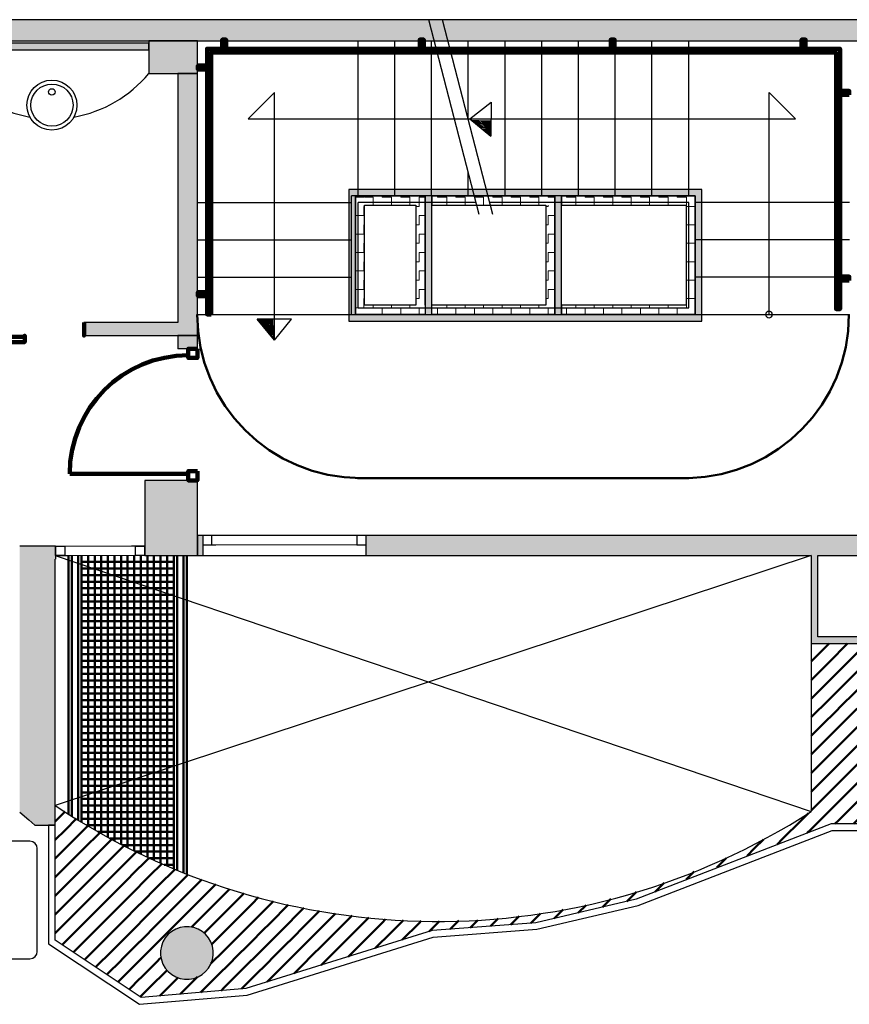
# Model space of a CAD drawing. Header units: metres. Extents: x -1 to 427, y -6 to 34.
# Tile 8 of 12: x 409.48 to 415.78, y 20.75 to 28.23. Entities that reach past the tile are written whole.
import ezdxf

# ---------------------------------------------------------------- set-up
doc = ezdxf.new("R2010")
doc.units = ezdxf.units.M
for name, pattern in [('CONTINUA', [0]), ('PUNKT', [6.35, 0, -6.35]), ('VERDECKT', [9.525, 6.35, -3.175])]:
    doc.linetypes.add(name, pattern=pattern)
for name, color, linetype, lineweight in [('3D P5 MURS', 7, 'CONTINUA', 25), ('3D P5 MURS NOUS', 7, 'CONTINUA', 25), ('3D P5 PILAR', 7, 'CONTINUA', 25), ('3D PB MURS ASCENSOR TOTAL EDIFICI', 7, 'CONTINUA', 25), ('P5 ESCALA 2D', 7, 'CONTINUA', 25), ('P5 MOBLES', 7, 'CONTINUA', 25)]:
    doc.layers.add(name, color=color, linetype=linetype, lineweight=lineweight)
pattern_1 = [(180, (-0.14, -0.14), (-0.07, -0.07), [0.07, -0.07]), (270, (-0.14, -0.14), (0.07, -0.07), [0.07, -0.07])]
pattern_2 = [(0, (0.14, 0.14), (0.07, 0.07), [0.07, -0.07]), (90, (0.14, 0.14), (-0.07, 0.07), [0.07, -0.07])]
pattern_3 = [(90, (-0.14, 0.14), (-0.07, 0.07), [0.07, -0.07]), (180, (-0.14, 0.14), (-0.07, -0.07), [0.07, -0.07])]

# ---------------------------------------------------------------- blocks, each defined once
blk = doc.blocks.new('_CLOSEDFILLED')
at = {"color": 0, "linetype": 'ByBlock', "lineweight": -2}
blk.add_solid([(-1, 0), (0, 0), (-1, 0)], dxfattribs=at)
blk = doc.blocks.new('OBJETO_COMPLEJO_0')
at = {"layer": '3D P5 MURS NOUS', "color": 240, "linetype": 'CONTINUA', "lineweight": 140, "transparency": 33554687}
for points in [[(411.0148, 28.0082), (411.0148, 28.078), (411.0448, 28.078), (411.0448, 28.0082), (411.0148, 28.0082)], [(412.5148, 28.0082), (412.5148, 28.078), (412.5448, 28.078), (412.5448, 28.0082), (412.5148, 28.0082)], [(413.9648, 28.0082), (413.9648, 28.078), (413.9948, 28.078), (413.9948, 28.0082), (413.9648, 28.0082)], [(415.4148, 28.0082), (415.4148, 28.078), (415.4448, 28.078), (415.4448, 28.0082), (415.4148, 28.0082)], [(410.9304, 25.9895), (410.9004, 25.9896), (410.9003, 28.0082), (415.7064, 28.0082), (415.7064, 26.0308), (415.6764, 26.0308), (415.6764, 27.9782), (410.9302, 27.9782), (410.9304, 25.9895)], [(410.9003, 27.8505), (410.8306, 27.8505), (410.8306, 27.8805), (410.9003, 27.8805), (410.9003, 27.8505)], [(415.7762, 27.6574), (415.7064, 27.6574), (415.7064, 27.6874), (415.7762, 27.6874), (415.7762, 27.6574)], [(415.7762, 26.2474), (415.7064, 26.2474), (415.7064, 26.2774), (415.7762, 26.2774), (415.7762, 26.2474)], [(410.9004, 26.1296), (410.8307, 26.1296), (410.8307, 26.1596), (410.9004, 26.1596), (410.9004, 26.1296)]]:
    blk.add_lwpolyline(points, close=True, dxfattribs=at)
blk = doc.blocks.new('TRAMA_0')
at = {"layer": 'P5 MOBLES', "color": 202, "linetype": 'CONTINUA', "lineweight": 50, "transparency": 33554687}
for p, q in [((415.5527, 23.4195), (415.6226, 23.4895)), ((415.6234, 23.3488), (415.764, 23.4895)), ((415.8355, 23.4195), (415.9054, 23.4895)), ((415.9062, 23.3488), (416.0469, 23.4895)), ((416.1183, 23.4195), (416.1883, 23.4895)), ((416.1891, 23.3488), (416.3297, 23.4895)), ((416.4012, 23.4195), (416.4711, 23.4895)), ((416.4719, 23.3488), (416.6125, 23.4895)), ((416.684, 23.4195), (416.754, 23.4895)), ((416.7547, 23.3488), (416.8954, 23.4895)), ((415.487, 23.3538), (415.5525, 23.4194)), ((415.6941, 23.2781), (415.8354, 23.4194)), ((415.9769, 23.2781), (416.1182, 23.4194)), ((416.2598, 23.2781), (416.401, 23.4194)), ((416.5426, 23.2781), (416.6839, 23.4194)), ((416.8254, 23.2781), (416.9667, 23.4194)), ((416.9669, 23.4195), (416.967, 23.4196)), ((415.487, 23.2124), (415.6232, 23.3487)), ((415.7648, 23.2074), (415.9061, 23.3487)), ((416.0476, 23.2074), (416.1889, 23.3487)), ((416.3305, 23.2074), (416.4718, 23.3487)), ((416.6133, 23.2074), (416.7546, 23.3487)), ((415.5527, 23.1367), (415.6939, 23.278)), ((415.8355, 23.1367), (415.9768, 23.278)), ((416.1183, 23.1367), (416.2596, 23.278)), ((416.4012, 23.1367), (416.5425, 23.278)), ((416.684, 23.1367), (416.8253, 23.278)), ((416.8962, 23.2074), (416.967, 23.2782)), ((415.6234, 23.066), (415.7646, 23.2072)), ((415.9062, 23.066), (416.0475, 23.2072)), ((416.1891, 23.066), (416.3303, 23.2072)), ((416.4719, 23.066), (416.6132, 23.2072)), ((416.7547, 23.066), (416.896, 23.2072)), ((415.487, 23.071), (415.5525, 23.1365)), ((415.6941, 22.9953), (415.8354, 23.1365)), ((415.9769, 22.9953), (416.1182, 23.1365)), ((416.2598, 22.9953), (416.401, 23.1365)), ((416.5426, 22.9953), (416.6839, 23.1365)), ((416.8254, 22.9953), (416.9667, 23.1365)), ((416.9669, 23.1367), (416.967, 23.1368)), ((415.487, 22.9296), (415.6232, 23.0658)), ((415.7648, 22.9245), (415.9061, 23.0658)), ((416.0476, 22.9245), (416.1889, 23.0658)), ((416.3305, 22.9245), (416.4718, 23.0658)), ((416.6133, 22.9245), (416.7546, 23.0658)), ((415.5527, 22.8538), (415.6939, 22.9951)), ((415.8355, 22.8538), (415.9768, 22.9951)), ((416.1183, 22.8538), (416.2596, 22.9951)), ((416.4012, 22.8538), (416.5425, 22.9951)), ((416.684, 22.8538), (416.8253, 22.9951)), ((416.8962, 22.9245), (416.967, 22.9954)), ((415.6234, 22.7831), (415.7646, 22.9244)), ((415.9062, 22.7831), (416.0475, 22.9244)), ((416.1891, 22.7831), (416.3303, 22.9244)), ((416.4719, 22.7831), (416.6132, 22.9244)), ((416.7547, 22.7831), (416.896, 22.9244)), ((415.487, 22.7882), (415.5525, 22.8537)), ((415.6941, 22.7124), (415.8354, 22.8537)), ((415.9769, 22.7124), (416.1182, 22.8537)), ((416.2598, 22.7124), (416.401, 22.8537)), ((416.5426, 22.7124), (416.6839, 22.8537)), ((416.8254, 22.7124), (416.9667, 22.8537)), ((416.9669, 22.8538), (416.967, 22.8539)), ((415.487, 22.6467), (415.6232, 22.783)), ((415.7648, 22.6417), (415.9061, 22.783)), ((416.0476, 22.6417), (416.1889, 22.783)), ((416.3305, 22.6417), (416.4718, 22.783)), ((416.6133, 22.6417), (416.7546, 22.783)), ((415.5527, 22.571), (415.6939, 22.7123)), ((415.8355, 22.571), (415.9768, 22.7123)), ((416.1183, 22.571), (416.2596, 22.7123)), ((416.4012, 22.571), (416.5425, 22.7123)), ((416.684, 22.571), (416.8253, 22.7123)), ((416.8962, 22.6417), (416.967, 22.7125)), ((415.6234, 22.5003), (415.7646, 22.6416)), ((415.9062, 22.5003), (416.0475, 22.6416)), ((416.1891, 22.5003), (416.3303, 22.6416)), ((416.4719, 22.5003), (416.6132, 22.6416)), ((416.7547, 22.5003), (416.896, 22.6416)), ((415.487, 22.5053), (415.5525, 22.5708)), ((415.6941, 22.4296), (415.8354, 22.5708)), ((415.9769, 22.4296), (416.1182, 22.5708)), ((416.2598, 22.4296), (416.401, 22.5708)), ((416.5426, 22.4296), (416.6839, 22.5708)), ((416.8254, 22.4296), (416.9667, 22.5708)), ((416.9669, 22.571), (416.967, 22.5711)), ((415.487, 22.3639), (415.6232, 22.5001)), ((415.7648, 22.3589), (415.9061, 22.5001)), ((416.0476, 22.3589), (416.1889, 22.5001)), ((416.3305, 22.3589), (416.4718, 22.5001)), ((416.6133, 22.3589), (416.7546, 22.5001)), ((415.5527, 22.2881), (415.6939, 22.4294)), ((415.8355, 22.2881), (415.9768, 22.4294)), ((416.1183, 22.2881), (416.2596, 22.4294)), ((416.4012, 22.2881), (416.5425, 22.4294)), ((416.684, 22.2881), (416.8253, 22.4294)), ((416.8962, 22.3589), (416.967, 22.4297)), ((415.487, 22.2225), (415.5525, 22.288)), ((415.6234, 22.2174), (415.7646, 22.3587)), ((415.6941, 22.1467), (415.8354, 22.288)), ((415.9062, 22.2174), (416.0475, 22.3587)), ((415.9769, 22.1467), (416.1182, 22.288)), ((416.1891, 22.2174), (416.3303, 22.3587)), ((416.2598, 22.1467), (416.401, 22.288)), ((416.4719, 22.2174), (416.6132, 22.3587)), ((416.5426, 22.1467), (416.6839, 22.288)), ((416.7547, 22.2174), (416.896, 22.3587)), ((416.8254, 22.1467), (416.9667, 22.288)), ((416.9669, 22.2881), (416.967, 22.2883)), ((409.7544, 22.1467), (409.8213, 22.2137)), ((415.4819, 22.076), (415.6232, 22.2173)), ((415.8082, 22.1195), (415.9061, 22.2173)), ((416.0911, 22.1195), (416.1889, 22.2173)), ((416.3739, 22.1195), (416.4718, 22.2173)), ((416.6568, 22.1195), (416.7546, 22.2173)), ((409.747, 22.1393), (409.7542, 22.1466)), ((409.8251, 22.076), (409.9088, 22.1598)), ((415.2698, 22.0053), (415.4111, 22.1466)), ((415.4112, 22.1467), (415.4657, 22.2011)), ((415.6668, 22.1195), (415.6939, 22.1466)), ((415.9497, 22.1195), (415.9768, 22.1466)), ((416.2325, 22.1195), (416.2596, 22.1466)), ((416.5153, 22.1195), (416.5425, 22.1466)), ((416.7982, 22.1195), (416.8253, 22.1466)), ((416.9396, 22.1195), (416.967, 22.1468)), ((409.747, 21.9979), (409.8249, 22.0759)), ((409.8958, 22.0053), (409.997, 22.1065)), ((415.4568, 22.0508), (415.4818, 22.0759)), ((409.7544, 21.8639), (409.8957, 22.0052)), ((409.9665, 21.9346), (410.0847, 22.0528)), ((410.0372, 21.8639), (410.1777, 22.0044)), ((415.0577, 21.9346), (415.1252, 22.0021)), ((415.229, 21.9645), (415.2697, 22.0052)), ((409.8251, 21.7932), (409.9664, 21.9345)), ((410.1079, 21.7932), (410.2492, 21.9345)), ((410.2494, 21.9346), (410.2708, 21.956)), ((415.0013, 21.8782), (415.0575, 21.9345)), ((409.747, 21.8565), (409.7542, 21.8637)), ((409.8958, 21.7225), (410.0371, 21.8637)), ((410.1786, 21.7225), (410.3199, 21.8637)), ((410.3201, 21.8639), (410.3638, 21.9076)), ((410.3908, 21.7932), (410.4599, 21.8623)), ((414.7705, 21.7888), (414.8424, 21.8607)), ((409.747, 21.7151), (409.8249, 21.793)), ((409.9665, 21.6518), (410.1078, 21.793)), ((410.2494, 21.6518), (410.3906, 21.793)), ((410.4615, 21.7225), (410.5588, 21.8197)), ((410.5322, 21.6518), (410.6576, 21.7771)), ((409.7544, 21.581), (409.8957, 21.7223)), ((410.0372, 21.581), (410.1785, 21.7223)), ((410.3201, 21.581), (410.4613, 21.7223)), ((410.6029, 21.581), (410.7442, 21.7223)), ((410.7443, 21.7225), (410.7564, 21.7346)), ((410.815, 21.6518), (410.8614, 21.6981)), ((414.5369, 21.6967), (414.5985, 21.7583)), ((409.8251, 21.5103), (409.9664, 21.6516)), ((410.1079, 21.5103), (410.2492, 21.6516)), ((410.3908, 21.5103), (410.5321, 21.6516)), ((410.6736, 21.5103), (410.8149, 21.6516)), ((410.8857, 21.581), (410.9663, 21.6616)), ((410.9565, 21.5103), (411.0713, 21.6251)), ((414.3033, 21.6045), (414.3717, 21.6728)), ((409.747, 21.5736), (409.7542, 21.5809)), ((409.8958, 21.4396), (410.0371, 21.5809)), ((410.1786, 21.4396), (410.3199, 21.5809)), ((410.4615, 21.4396), (410.6028, 21.5809)), ((410.7443, 21.4396), (410.8856, 21.5809)), ((411.0272, 21.4396), (411.1685, 21.5809)), ((411.1686, 21.581), (411.1801, 21.5926)), ((411.2393, 21.5103), (411.2916, 21.5627)), ((413.9037, 21.4877), (413.9664, 21.5505)), ((414.0883, 21.5309), (414.1606, 21.6032)), ((409.747, 21.4322), (409.8249, 21.5102)), ((409.9665, 21.3689), (410.1078, 21.5102)), ((410.2494, 21.3689), (410.3906, 21.5102)), ((410.5322, 21.3689), (410.6735, 21.5102)), ((410.815, 21.3689), (410.9563, 21.5102)), ((411.0979, 21.3689), (411.2392, 21.5102)), ((411.31, 21.4396), (411.4032, 21.5328)), ((411.3807, 21.3689), (411.5168, 21.505)), ((411.5929, 21.4396), (411.6355, 21.4823)), ((413.5728, 21.4396), (413.6028, 21.4697)), ((413.719, 21.4445), (413.7776, 21.503)), ((409.7544, 21.2982), (409.8957, 21.4395)), ((410.0372, 21.2982), (410.1785, 21.4395)), ((410.3201, 21.2982), (410.4613, 21.4395)), ((410.6029, 21.2982), (410.7442, 21.4395)), ((410.8857, 21.2982), (411.027, 21.4395)), ((411.1686, 21.2982), (411.3099, 21.4395)), ((411.9464, 21.3689), (412.0007, 21.4232)), ((412.0171, 21.2982), (412.1273, 21.4084)), ((412.2293, 21.3689), (412.2555, 21.3951)), ((413.0778, 21.3689), (413.1114, 21.4025)), ((413.2047, 21.3544), (413.2687, 21.4184)), ((413.3606, 21.3689), (413.4313, 21.4396)), ((413.5344, 21.4013), (413.5726, 21.4395)), ((409.8251, 21.2275), (409.9664, 21.3688)), ((410.1079, 21.2275), (410.2492, 21.3688)), ((410.3908, 21.2275), (410.5321, 21.3688)), ((410.7824, 21.3362), (410.8149, 21.3688)), ((411.5221, 21.2275), (411.6634, 21.3688)), ((411.805, 21.2275), (411.9463, 21.3688)), ((412.0878, 21.2275), (412.2291, 21.3688)), ((412.3, 21.2982), (412.3909, 21.3891)), ((412.382, 21.2388), (412.512, 21.3688)), ((412.5121, 21.3689), (412.5263, 21.3831)), ((412.5874, 21.3028), (412.6656, 21.381)), ((412.7455, 21.3194), (412.7948, 21.3688)), ((412.7949, 21.3689), (412.8111, 21.3851)), ((412.8985, 21.3311), (412.9567, 21.3892)), ((413.0516, 21.3427), (413.0776, 21.3688)), ((413.3578, 21.3661), (413.3605, 21.3688)), ((409.747, 21.2908), (409.7542, 21.2981)), ((409.8958, 21.1568), (410.0371, 21.2981)), ((410.1786, 21.1568), (410.3199, 21.2981)), ((410.4615, 21.1568), (410.6028, 21.2981)), ((410.8779, 21.2903), (410.8856, 21.2981)), ((411.31, 21.1568), (411.4513, 21.2981)), ((411.5929, 21.1568), (411.7341, 21.2981)), ((411.8757, 21.1568), (412.017, 21.2981)), ((412.1766, 21.1749), (412.2998, 21.2981)), ((409.7992, 21.2015), (409.8249, 21.2273)), ((409.9688, 21.0883), (410.1078, 21.2273)), ((410.2494, 21.0861), (410.3906, 21.2273)), ((410.9353, 21.2064), (410.9563, 21.2273)), ((411.0979, 21.0861), (411.2392, 21.2273)), ((411.3807, 21.0861), (411.522, 21.2273)), ((411.6636, 21.0861), (411.8048, 21.2273)), ((411.9713, 21.1109), (412.0877, 21.2273)), ((409.884, 21.1449), (409.8957, 21.1566)), ((410.0536, 21.0317), (410.1785, 21.1566)), ((410.3201, 21.0154), (410.4613, 21.1566)), ((410.5322, 21.0861), (410.5502, 21.1041)), ((410.9292, 21.0588), (411.027, 21.1566)), ((411.1686, 21.0154), (411.3099, 21.1566)), ((411.4514, 21.0154), (411.5927, 21.1566)), ((411.7659, 21.047), (411.8756, 21.1566)), ((410.1384, 20.9751), (410.2492, 21.0859)), ((410.3908, 20.9446), (410.5321, 21.0859)), ((410.9565, 20.9446), (411.0977, 21.0859)), ((411.2393, 20.9446), (411.3806, 21.0859)), ((411.5605, 20.983), (411.6634, 21.0859)), ((410.2232, 20.9185), (410.3199, 21.0152)), ((410.308, 20.8619), (410.3906, 20.9445)), ((410.4615, 20.8739), (410.5961, 21.0086)), ((410.5419, 20.813), (410.6735, 20.9445)), ((410.6736, 20.9446), (410.6801, 20.9511)), ((410.7443, 20.8739), (410.8276, 20.9572)), ((410.8513, 20.8395), (410.9563, 20.9445)), ((411.0272, 20.8739), (411.1685, 21.0152)), ((411.1606, 20.866), (411.2392, 20.9445)), ((411.3552, 20.9191), (411.4513, 21.0152)), ((410.3928, 20.8053), (410.4613, 20.8738)), ((410.6966, 20.8262), (410.7442, 20.8738)), ((411.006, 20.8527), (411.027, 20.8738))]:
    blk.add_line(p, q, dxfattribs=at)
for points in [[(411.4514, 21.2982), (411.5, 21.3467), (411.5, 21.3467), (411.5927, 21.4395)], [(411.6636, 21.3689), (411.6807, 21.386), (411.6807, 21.386), (411.7542, 21.4595)], [(411.7343, 21.2982), (411.8614, 21.4253), (411.8614, 21.4253), (411.8741, 21.4381)], [(410.9565, 21.2275), (410.9578, 21.2288), (410.9578, 21.2288), (411.0977, 21.3688)], [(411.2393, 21.2275), (411.3192, 21.3074), (411.3192, 21.3074), (411.3806, 21.3688)], [(411.0272, 21.1568), (411.1385, 21.2681), (411.1385, 21.2681), (411.1685, 21.2981)]]:
    blk.add_lwpolyline(points, dxfattribs=at)
blk = doc.blocks.new('OBJETO_COMPLEJO_57')
at = {"layer": 'P5 ESCALA 2D', "color": 7, "lineweight": 25, "transparency": 33554687}
for start, end in [(90, 270), (270, 90)]:
    blk.add_arc((415.167, 25.9895), 0.025, start, end, dxfattribs=at)

msp = doc.modelspace()

# ---------------------------------------------------------------- hatches: boundary and pattern name
at = {"layer": '3D P5 MURS', "linetype": 'CONTINUA', "lineweight": 18, "true_color": 0xa0a0a0, "transparency": 33554687}
for points in [[(426.8464, 28.2282), (401.2904, 28.2282), (401.2587, 28.0682), (426.8133, 28.0682)], [(408.987, 27.9995), (410.457, 27.9995), (410.457, 28.0495), (408.987, 28.0495)], [(410.827, 25.8295), (410.827, 27.8195), (410.677, 27.8195), (410.677, 25.8295)], [(409.9654, 25.8295), (410.677, 25.8295), (410.677, 25.9295), (409.9654, 25.9295)], [(417.447, 24.3095), (410.827, 24.3095), (410.827, 24.1595), (410.867, 24.1595), (410.867, 24.3095), (412.107, 24.3095), (412.107, 24.1595), (417.447, 24.1595)], [(409.747, 22.2096), (409.747, 24.2295), (409.477, 24.2295), (409.477, 22.2096)], [(409.75, 24.2295), (409.747, 24.2295), (409.747, 24.1295), (409.75, 24.1295)], [(415.487, 24.1595), (415.487, 23.5395), (415.537, 23.5395), (415.537, 24.1595)], [(415.487, 23.4895), (417.397, 23.4895), (417.397, 23.5395), (415.487, 23.5395)], [(409.5472, 22.1511), (409.4844, 22.2096), (409.4775, 22.2096)], [(409.5916, 22.1096), (409.747, 22.1096), (409.747, 22.2096), (409.4844, 22.2096)]]:
    msp.add_hatch(color=253, dxfattribs=at).paths.add_polyline_path(points)
at = {"layer": '3D P5 MURS NOUS', "linetype": 'CONTINUA', "lineweight": 18, "true_color": 0xa0a0a0, "transparency": 33554687}
msp.add_hatch(color=253, dxfattribs=at).paths.add_polyline_path([(410.827, 25.7295), (410.827, 25.8295), (410.677, 25.8295), (410.677, 25.7295)])
at = {"layer": '3D P5 PILAR', "linetype": 'CONTINUA', "lineweight": 18, "transparency": 33554687}
for points in [[(410.457, 27.8195), (410.827, 27.8195), (410.827, 28.0682), (410.457, 28.0682)], [(410.427, 24.1595), (410.827, 24.1595), (410.827, 24.7295), (410.427, 24.7295)], [(410.7645, 21.3392), (410.7295, 21.3392), (410.6951, 21.3331), (410.6622, 21.3212), (410.632, 21.3037), (410.6052, 21.2812), (410.5827, 21.2545), (410.5653, 21.2242), (410.5533, 21.1914), (410.5472, 21.1569), (410.5472, 21.122), (410.5533, 21.0876), (410.5653, 21.0547), (410.5827, 21.0245), (410.6052, 20.9977), (410.632, 20.9752), (410.6622, 20.9577), (410.6951, 20.9458), (410.7295, 20.9397), (410.7645, 20.9397), (410.7989, 20.9458), (410.8317, 20.9577), (410.862, 20.9752), (410.8888, 20.9977), (410.9112, 21.0245), (410.9287, 21.0547), (410.9407, 21.0876), (410.9467, 21.122), (410.9467, 21.1569), (410.9407, 21.1914), (410.9287, 21.2242), (410.9112, 21.2545), (410.8888, 21.2812), (410.862, 21.3037), (410.8317, 21.3212), (410.7989, 21.3331)]]:
    msp.add_hatch(color=9, dxfattribs=at).paths.add_polyline_path(points)
at = {"layer": '3D PB MURS ASCENSOR TOTAL EDIFICI', "linetype": 'CONTINUA', "lineweight": 18, "transparency": 33554687}
for points in [[(411.9764, 26.9396), (411.9764, 25.9396), (412.0264, 25.9396), (412.0264, 26.9396)], [(413.5914, 26.9396), (412.0264, 26.9396), (412.0264, 26.8896), (413.5914, 26.8896)], [(414.6569, 26.9396), (413.5914, 26.9396), (413.5914, 26.8896), (414.6569, 26.8896)], [(412.6064, 25.9896), (412.6064, 26.8896), (412.5564, 26.8896), (412.5564, 25.9896)], [(413.5914, 25.9896), (413.5914, 26.8896), (413.5414, 26.8896), (413.5414, 25.9896)], [(414.6569, 25.9396), (414.6569, 26.8896), (414.6069, 26.8896), (414.6069, 25.9396)], [(412.0264, 25.9396), (413.5414, 25.9396), (413.5414, 25.9896), (412.0264, 25.9896)], [(413.5414, 25.9396), (414.6069, 25.9396), (414.6069, 25.9896), (413.5414, 25.9896)]]:
    msp.add_hatch(color=40, dxfattribs=at).paths.add_polyline_path(points)
h = msp.add_hatch(dxfattribs=at)
h.set_pattern_fill('TRAMA', color=40, scale=0.07, angle=270, style=0, pattern_type=2)
h.set_pattern_definition([(270, (0.14, -0.14), (0.07, -0.07), [0.07, -0.07]), (360, (0.14, -0.14), (0.07, 0.07), [0.07, -0.07])])
h.paths.add_polyline_path([(412.0264, 26.8896), (412.0264, 25.9896), (412.0964, 25.9896), (412.0964, 26.8896)], flags=0)
h = msp.add_hatch(dxfattribs=at)
h.set_pattern_fill('TRAMA', color=40, scale=0.07, angle=180, style=0, pattern_type=2)
h.set_pattern_definition(pattern_1)
h.paths.add_polyline_path([(412.4864, 26.8896), (412.0964, 26.8896), (412.0964, 26.8196), (412.4864, 26.8196)], flags=0)
h = msp.add_hatch(dxfattribs=at)
h.set_pattern_fill('TRAMA', color=40, scale=0.07, angle=90, style=0, pattern_type=2)
h.set_pattern_definition(pattern_3)
h.paths.add_polyline_path([(412.5564, 25.9896), (412.5564, 26.8896), (412.4864, 26.8896), (412.4864, 25.9896)], flags=0)
h = msp.add_hatch(dxfattribs=at)
h.set_pattern_fill('TRAMA', color=40, scale=0.07, angle=180, style=0, pattern_type=2)
h.set_pattern_definition(pattern_1)
h.paths.add_polyline_path([(413.5414, 26.8896), (412.6064, 26.8896), (412.6064, 26.8196), (413.5414, 26.8196)], flags=0)
h = msp.add_hatch(dxfattribs=at)
h.set_pattern_fill('TRAMA', color=40, scale=0.07, angle=180, style=0, pattern_type=2)
h.set_pattern_definition(pattern_1)
h.paths.add_polyline_path([(414.6069, 26.8896), (413.5914, 26.8896), (413.5914, 26.8196), (414.6069, 26.8196)], flags=0)
h = msp.add_hatch(dxfattribs=at)
h.set_pattern_fill('TRAMA', color=40, scale=0.07, angle=90, style=0, pattern_type=2)
h.set_pattern_definition(pattern_3)
h.paths.add_polyline_path([(413.5414, 25.9896), (413.5414, 26.8196), (413.4714, 26.8196), (413.4714, 25.9896)], flags=0)
h = msp.add_hatch(dxfattribs=at)
h.set_pattern_fill('TRAMA', color=40, scale=0.07, angle=90, style=0, pattern_type=2)
h.set_pattern_definition(pattern_3)
h.paths.add_polyline_path([(414.6069, 25.9896), (414.6069, 26.8196), (414.5369, 26.8196), (414.5369, 25.9896)], flags=0)
h = msp.add_hatch(dxfattribs=at)
h.set_pattern_fill('TRAMA', color=40, scale=0.07, style=0, pattern_type=2)
h.set_pattern_definition(pattern_2)
h.paths.add_polyline_path([(412.4864, 25.9896), (412.4864, 26.0596), (412.0964, 26.0596), (412.0964, 25.9896)], flags=0)
h = msp.add_hatch(dxfattribs=at)
h.set_pattern_fill('TRAMA', color=40, scale=0.07, style=0, pattern_type=2)
h.set_pattern_definition(pattern_2)
h.paths.add_polyline_path([(412.6064, 25.9896), (413.4714, 25.9896), (413.4714, 26.0596), (412.6064, 26.0596)], flags=0)
h = msp.add_hatch(dxfattribs=at)
h.set_pattern_fill('TRAMA', color=40, scale=0.07, style=0, pattern_type=2)
h.set_pattern_definition(pattern_2)
h.paths.add_polyline_path([(413.5914, 25.9896), (414.5369, 25.9896), (414.5369, 26.0596), (413.5914, 26.0596)], flags=0)

# ---------------------------------------------------------------- linework, layer by layer
at = {"layer": '3D P5 MURS', "color": 7, "linetype": 'CONTINUA', "lineweight": 25, "transparency": 33554687}
for p, q in [((426.8464, 28.2282), (401.2904, 28.2282)), ((408.987, 28.0682), (416.927, 28.0682)), ((410.457, 28.0495), (408.987, 28.0495)), ((410.457, 27.9995), (410.457, 28.0495)), ((408.987, 27.9995), (410.457, 27.9995)), ((410.827, 27.8195), (410.677, 27.8195)), ((410.677, 27.8195), (410.677, 25.9295)), ((410.827, 25.8295), (410.827, 27.8195)), ((410.677, 25.9295), (409.9654, 25.9295)), ((409.9654, 25.9295), (409.9654, 25.8295)), ((409.9654, 25.8295), (410.677, 25.8295)), ((410.677, 25.8295), (410.827, 25.8295)), ((417.447, 24.3095), (410.827, 24.3095)), ((410.827, 24.3095), (410.827, 24.1595)), ((412.107, 24.3095), (410.867, 24.3095)), ((410.867, 24.3095), (410.867, 24.2395)), ((412.107, 24.2395), (412.107, 24.3095)), ((410.867, 24.2395), (410.867, 24.1595)), ((412.107, 24.1595), (412.107, 24.2395)), ((409.747, 24.2295), (409.477, 24.2295)), ((409.75, 24.2295), (409.747, 24.2295)), ((409.75, 24.2295), (409.75, 24.1595)), ((409.75, 24.1595), (409.75, 24.1295)), ((410.827, 24.1595), (410.867, 24.1595)), ((410.867, 24.1595), (412.107, 24.1595)), ((412.107, 24.1595), (415.487, 24.1595)), ((415.487, 24.1595), (415.487, 23.5395)), ((415.537, 24.1595), (417.397, 24.1595)), ((415.537, 23.5395), (415.537, 24.1595)), ((409.747, 22.2096), (409.747, 24.1295)), ((409.747, 24.1295), (409.75, 24.1295)), ((415.487, 23.5395), (415.487, 23.4895)), ((415.487, 23.4895), (416.967, 23.4895)), ((417.397, 23.5395), (415.537, 23.5395)), ((409.477, 22.2096), (409.4775, 22.2096)), ((409.4775, 22.2096), (409.5472, 22.1511)), ((409.5472, 22.1511), (409.5916, 22.1096)), ((409.747, 22.1096), (409.747, 22.2096)), ((409.5916, 22.1096), (409.697, 22.1096)), ((409.747, 22.1096), (409.697, 22.1096)), ((409.697, 22.1096), (409.697, 21.2096)), ((409.697, 22.1096), (409.747, 22.1096)), ((409.747, 21.2364), (409.747, 22.1096)), ((415.6377, 22.1195), (414.1586, 21.5474)), ((414.1734, 21.4995), (415.647, 22.0695)), ((416.967, 22.1195), (415.6377, 22.1195)), ((415.647, 22.0695), (416.967, 22.0695)), ((414.1586, 21.5474), (413.3966, 21.369)), ((413.4046, 21.3196), (414.1734, 21.4995)), ((413.3966, 21.369), (412.6099, 21.3091)), ((412.6173, 21.2595), (413.4042, 21.3195)), ((413.4042, 21.3195), (413.4046, 21.3196)), ((412.6097, 21.3097), (411.1937, 20.8688)), ((411.2045, 20.8198), (412.6175, 21.2598)), ((412.6099, 21.3091), (412.6097, 21.3097)), ((412.6175, 21.2598), (412.6173, 21.2595)), ((412.6189, 21.2618), (412.6196, 21.2621)), ((412.619, 21.2614), (412.6189, 21.2618)), ((412.6196, 21.2621), (412.619, 21.2614)), ((409.697, 21.2096), (410.3864, 20.7495)), ((410.3996, 20.8008), (409.747, 21.2364)), ((411.1937, 20.8688), (410.3996, 20.8008)), ((410.3864, 20.7495), (411.2034, 20.8195)), ((411.2034, 20.8195), (411.2045, 20.8198))]:
    msp.add_line(p, q, dxfattribs=at)
at = {"layer": '3D P5 MURS', "color": 7, "linetype": 'PUNKT', "lineweight": 25, "transparency": 33554687}
for p, q in [((412.107, 24.3095), (410.867, 24.3095)), ((410.867, 24.3095), (410.867, 24.2395)), ((412.107, 24.2395), (412.107, 24.3095)), ((410.867, 24.2395), (412.107, 24.2395)), ((410.427, 24.2295), (409.75, 24.2295)), ((409.75, 24.2295), (409.75, 24.1595)), ((409.75, 24.1595), (410.427, 24.1595)), ((410.427, 24.1595), (410.427, 24.2295))]:
    msp.add_line(p, q, dxfattribs=at)
at = {"layer": '3D P5 MURS', "color": 7, "linetype": 'CONTINUA', "lineweight": 25, "transparency": 33554687}
for points in [[(410.867, 24.2395), (410.937, 24.2395), (410.937, 24.3095), (410.867, 24.3095), (410.867, 24.2395)], [(412.037, 24.2395), (412.107, 24.2395), (412.107, 24.3095), (412.037, 24.3095), (412.037, 24.2395)], [(409.82, 24.1595), (409.75, 24.1595), (409.75, 24.2295), (409.82, 24.2295), (409.82, 24.1595)], [(410.427, 24.1595), (410.357, 24.1595), (410.357, 24.2295), (410.427, 24.2295), (410.427, 24.1595)]]:
    msp.add_lwpolyline(points, close=True, dxfattribs=at)
at = {"layer": '3D P5 MURS', "color": 40, "linetype": 'CONTINUA', "lineweight": 18, "transparency": 33554687}
for points in [[(410.937, 24.2395), (412.037, 24.2395), (412.037, 24.3095), (410.937, 24.3095), (410.937, 24.2395)], [(410.357, 24.1595), (409.82, 24.1595), (409.82, 24.2295), (410.357, 24.2295), (410.357, 24.1595)]]:
    msp.add_lwpolyline(points, close=True, dxfattribs=at)
at = {"layer": '3D P5 MURS NOUS', "color": 7, "linetype": 'CONTINUA', "lineweight": 25, "transparency": 33554687}
for p, q in [((410.827, 25.8295), (410.677, 25.8295)), ((410.677, 25.8295), (410.677, 25.7295)), ((410.827, 25.7295), (410.827, 25.8295)), ((410.827, 25.7295), (410.677, 25.7295))]:
    msp.add_line(p, q, dxfattribs=at)
at = {"layer": '3D P5 MURS NOUS', "color": 240, "linetype": 'CONTINUA', "lineweight": 140, "transparency": 33554687}
msp.add_line((410.757, 24.7795), (409.857, 24.7795), dxfattribs=at)
for points in [[(409.9659, 25.9295), (409.9659, 25.8795), (409.9659, 25.8295), (409.9659, 25.8795), (409.9659, 25.9295)], [(409.5159, 25.8195), (408.5659, 25.8195), (408.5659, 25.8295), (408.5659, 25.7795), (409.5159, 25.7795), (409.5159, 25.8295), (409.5159, 25.8195)], [(410.827, 25.7295), (410.827, 25.6595), (410.757, 25.6595), (410.757, 25.7295), (410.827, 25.7295)], [(410.827, 24.7995), (410.827, 24.7295), (410.757, 24.7295), (410.757, 24.7995), (410.827, 24.7995)]]:
    msp.add_lwpolyline(points, close=True, dxfattribs=at)
msp.add_arc((410.757, 24.7795), 0.9, 90, 180, dxfattribs=at)
at = {"layer": '3D P5 PILAR', "color": 7, "linetype": 'CONTINUA', "lineweight": 25, "transparency": 33554687}
for p, q in [((410.827, 28.0682), (410.457, 28.0682)), ((410.457, 28.0682), (410.457, 27.8195)), ((410.827, 27.8195), (410.827, 28.0682)), ((410.457, 27.8195), (410.827, 27.8195)), ((410.827, 24.7295), (410.427, 24.7295)), ((410.427, 24.7295), (410.427, 24.1595)), ((410.827, 24.1595), (410.827, 24.7295)), ((410.427, 24.1595), (410.827, 24.1595)), ((410.6622, 21.3212), (410.632, 21.3037)), ((410.6951, 21.3331), (410.6622, 21.3212)), ((410.7295, 21.3392), (410.6951, 21.3331)), ((410.7645, 21.3392), (410.7295, 21.3392)), ((410.7989, 21.3331), (410.7645, 21.3392)), ((410.8317, 21.3212), (410.7989, 21.3331)), ((410.862, 21.3037), (410.8317, 21.3212)), ((410.5827, 21.2545), (410.5653, 21.2242)), ((410.6052, 21.2812), (410.5827, 21.2545)), ((410.632, 21.3037), (410.6052, 21.2812)), ((410.8888, 21.2812), (410.862, 21.3037)), ((410.9112, 21.2545), (410.8888, 21.2812)), ((410.9287, 21.2242), (410.9112, 21.2545)), ((410.5533, 21.1914), (410.5472, 21.1569)), ((410.5653, 21.2242), (410.5533, 21.1914)), ((410.9407, 21.1914), (410.9287, 21.2242)), ((410.9467, 21.1569), (410.9407, 21.1914)), ((410.5472, 21.1569), (410.5472, 21.122)), ((410.5472, 21.122), (410.5533, 21.0876)), ((410.9407, 21.0876), (410.9467, 21.122)), ((410.9467, 21.122), (410.9467, 21.1569)), ((410.5533, 21.0876), (410.5653, 21.0547)), ((410.5653, 21.0547), (410.5827, 21.0245)), ((410.5827, 21.0245), (410.6052, 20.9977)), ((410.8888, 20.9977), (410.9112, 21.0245)), ((410.9112, 21.0245), (410.9287, 21.0547)), ((410.9287, 21.0547), (410.9407, 21.0876)), ((410.6052, 20.9977), (410.632, 20.9752)), ((410.632, 20.9752), (410.6622, 20.9577)), ((410.6622, 20.9577), (410.6951, 20.9458)), ((410.6951, 20.9458), (410.7295, 20.9397)), ((410.7645, 20.9397), (410.7989, 20.9458)), ((410.7989, 20.9458), (410.8317, 20.9577)), ((410.8317, 20.9577), (410.862, 20.9752)), ((410.862, 20.9752), (410.8888, 20.9977)), ((410.7295, 20.9397), (410.7645, 20.9397))]:
    msp.add_line(p, q, dxfattribs=at)
at = {"layer": '3D PB MURS ASCENSOR TOTAL EDIFICI', "color": 7, "linetype": 'CONTINUA', "lineweight": 25, "transparency": 33554687}
for p, q in [((411.9764, 26.9396), (411.9764, 25.9396)), ((412.0264, 26.9396), (411.9764, 26.9396)), ((413.5914, 26.9396), (412.0264, 26.9396)), ((414.6569, 26.9396), (413.5914, 26.9396)), ((414.6569, 26.8896), (414.6569, 26.9396)), ((412.0264, 26.8896), (412.0964, 26.8896)), ((412.0264, 26.8896), (412.0264, 25.9896)), ((412.0964, 26.8896), (412.0264, 26.8896)), ((412.0264, 25.9896), (412.0264, 26.8896)), ((412.0964, 26.8896), (412.4864, 26.8896)), ((412.4864, 26.8896), (412.0964, 26.8896)), ((412.4864, 26.8896), (412.5564, 26.8896)), ((412.5564, 26.8896), (412.4864, 26.8896)), ((412.5564, 26.8896), (412.5564, 26.0596)), ((412.5564, 26.0596), (412.5564, 26.8896)), ((412.6064, 26.8896), (413.5414, 26.8896)), ((413.5414, 26.8896), (412.6064, 26.8896)), ((412.6064, 26.8896), (412.6064, 26.8196)), ((412.6064, 26.8196), (412.6064, 26.8896)), ((413.5414, 26.8196), (413.5414, 26.8896)), ((413.5414, 26.8896), (413.5414, 26.8196)), ((413.5914, 26.8896), (414.6069, 26.8896)), ((414.6069, 26.8896), (413.5914, 26.8896)), ((413.5914, 26.8896), (413.5914, 26.8196)), ((413.5914, 26.8196), (413.5914, 26.8896)), ((414.6069, 26.8196), (414.6069, 26.8896)), ((414.6069, 26.8896), (414.6069, 26.8196)), ((414.6569, 25.9396), (414.6569, 26.8896)), ((412.0964, 26.8196), (412.4864, 26.8196)), ((412.0964, 26.0596), (412.0964, 26.8196)), ((412.4864, 26.8196), (412.4864, 26.0596)), ((412.6064, 26.8196), (413.4714, 26.8196)), ((412.6064, 26.0596), (412.6064, 26.8196)), ((413.4714, 26.8196), (413.4714, 26.0596)), ((413.5414, 26.8196), (413.5414, 25.9896)), ((413.5414, 25.9896), (413.5414, 26.8196)), ((413.5914, 26.8196), (414.5369, 26.8196)), ((413.5914, 26.0596), (413.5914, 26.8196)), ((414.5369, 26.8196), (414.5369, 26.0596)), ((414.6069, 25.9896), (414.6069, 26.8196)), ((414.6069, 26.8196), (414.6069, 25.9896)), ((412.4864, 26.0596), (412.0964, 26.0596)), ((412.5564, 26.0596), (412.5564, 25.9896)), ((413.4714, 26.0596), (412.6064, 26.0596)), ((412.6064, 25.9896), (412.6064, 26.0596)), ((414.5369, 26.0596), (413.5914, 26.0596)), ((413.5914, 26.0596), (413.5914, 25.9896)), ((413.5914, 25.9896), (413.5914, 26.0596)), ((412.0264, 25.9896), (412.0964, 25.9896)), ((412.0964, 25.9896), (412.0264, 25.9896)), ((412.0964, 25.9896), (412.4864, 25.9896)), ((412.4864, 25.9896), (412.0964, 25.9896)), ((412.4864, 25.9896), (412.5564, 25.9896)), ((412.5564, 25.9896), (412.4864, 25.9896)), ((412.6064, 25.9896), (413.4714, 25.9896)), ((413.4714, 25.9896), (412.6064, 25.9896)), ((413.5414, 25.9896), (413.4714, 25.9896)), ((413.5914, 25.9896), (414.5369, 25.9896)), ((414.5369, 25.9896), (413.5914, 25.9896)), ((414.5369, 25.9896), (414.6069, 25.9896)), ((414.6069, 25.9896), (414.5369, 25.9896)), ((411.9764, 25.9396), (412.0264, 25.9396)), ((412.0264, 25.9396), (413.4714, 25.9396)), ((413.4714, 25.9396), (413.5414, 25.9396)), ((413.5414, 25.9396), (414.6069, 25.9396)), ((414.6069, 25.9396), (414.6569, 25.9396))]:
    msp.add_line(p, q, dxfattribs=at)
at = {"layer": 'P5 ESCALA 2D', "color": 7, "lineweight": 25, "transparency": 33554687}
for p, q in [((412.9668, 26.7495), (412.5843, 28.2285)), ((413.0701, 26.7495), (412.6876, 28.2285)), ((412.047, 26.8895), (412.047, 28.0595)), ((412.3259, 26.8895), (412.3259, 28.0595)), ((412.6048, 26.8895), (412.6048, 28.0595)), ((412.8837, 27.4702), (412.8837, 28.0595)), ((413.1625, 26.8895), (413.1625, 28.0595)), ((413.4414, 26.8895), (413.4414, 28.0595)), ((413.7203, 26.8895), (413.7203, 28.0595)), ((413.9992, 26.8895), (413.9992, 28.0595)), ((414.2781, 26.8895), (414.2781, 28.0595)), ((414.557, 26.8895), (414.557, 28.0595)), ((411.2108, 27.4745), (411.4108, 27.6745)), ((411.4108, 25.7946), (411.4108, 27.6745)), ((415.167, 25.9895), (415.167, 27.6745)), ((415.167, 27.6745), (415.367, 27.4745)), ((412.8955, 27.4745), (413.057, 27.6032)), ((413.057, 27.6032), (413.055, 27.3433)), ((411.2108, 27.4745), (415.367, 27.4745)), ((412.8955, 27.4745), (413.055, 27.3433)), ((412.8837, 26.8895), (412.8837, 27.0708)), ((411.997, 25.9895), (411.997, 26.8895)), ((412.9306, 26.8895), (411.997, 26.8895)), ((414.607, 26.8895), (413.0338, 26.8895)), ((414.607, 25.9895), (414.607, 26.8895)), ((410.827, 26.8395), (411.997, 26.8395)), ((412.047, 26.0395), (412.047, 26.8395)), ((412.9435, 26.8395), (412.047, 26.8395)), ((414.557, 26.8395), (413.0468, 26.8395)), ((414.557, 26.0395), (414.557, 26.8395)), ((415.777, 26.8395), (414.607, 26.8395)), ((410.827, 26.5561), (411.997, 26.5561)), ((415.777, 26.5561), (414.607, 26.5561)), ((410.827, 26.2728), (411.997, 26.2728)), ((415.777, 26.2728), (414.607, 26.2728)), ((412.047, 26.0395), (414.557, 26.0395)), ((410.827, 25.9895), (415.777, 25.9895)), ((411.5407, 25.9546), (411.2809, 25.9527)), ((411.412, 25.7932), (411.2809, 25.9527)), ((411.412, 25.7932), (411.5407, 25.9546)), ((415.487, 23.4895), (415.487, 22.2138))]:
    msp.add_line(p, q, dxfattribs=at)
at = {"layer": 'P5 ESCALA 2D', "color": 7, "linetype": 'VERDECKT', "lineweight": 25, "transparency": 33554687}
for p, q in [((409.747, 24.1595), (415.487, 22.2138)), ((415.487, 24.1595), (409.747, 22.2595))]:
    msp.add_line(p, q, dxfattribs=at)
at = {"layer": 'P5 ESCALA 2D', "color": 202, "lineweight": 50, "transparency": 33554687}
for p, q in [((409.847, 22.1944), (409.847, 24.1595)), ((409.872, 22.1786), (409.872, 24.1595)), ((409.922, 22.1476), (409.922, 24.1595)), ((409.947, 22.1324), (409.947, 24.1595)), ((409.997, 22.1026), (409.997, 24.1595)), ((410.047, 22.0736), (410.047, 24.1595)), ((410.097, 22.0452), (410.097, 24.1595)), ((410.147, 22.0176), (410.147, 24.1595)), ((410.197, 21.9907), (410.197, 24.1595)), ((410.247, 21.9645), (410.247, 24.1595)), ((410.297, 21.939), (410.297, 24.1595)), ((410.347, 21.9141), (410.347, 24.1595)), ((410.397, 21.8899), (410.397, 24.1595)), ((410.447, 21.8664), (410.447, 24.1595)), ((410.497, 21.8435), (410.497, 24.1595)), ((410.547, 21.8212), (410.547, 24.1595)), ((410.597, 21.7995), (410.597, 24.1595)), ((410.647, 21.7785), (410.647, 24.1595)), ((410.672, 21.7682), (410.672, 24.1595)), ((410.722, 21.7481), (410.722, 24.1595)), ((410.747, 21.7382), (410.747, 24.1595)), ((410.647, 24.1095), (409.947, 24.1095)), ((410.647, 24.0595), (409.947, 24.0595)), ((410.647, 24.0095), (409.947, 24.0095)), ((410.647, 23.9595), (409.947, 23.9595)), ((410.647, 23.9095), (409.947, 23.9095)), ((410.647, 23.8595), (409.947, 23.8595)), ((410.647, 23.8095), (409.947, 23.8095)), ((410.647, 23.7595), (409.947, 23.7595)), ((410.647, 23.7095), (409.947, 23.7095)), ((410.647, 23.6595), (409.947, 23.6595)), ((410.647, 23.6095), (409.947, 23.6095)), ((410.647, 23.5595), (409.947, 23.5595)), ((410.647, 23.5095), (409.947, 23.5095)), ((410.647, 23.4595), (409.947, 23.4595)), ((410.647, 23.4095), (409.947, 23.4095)), ((410.647, 23.3595), (409.947, 23.3595)), ((410.647, 23.3095), (409.947, 23.3095)), ((410.647, 23.2595), (409.947, 23.2595)), ((410.647, 23.2095), (409.947, 23.2095)), ((410.647, 23.1595), (409.947, 23.1595)), ((410.647, 23.1095), (409.947, 23.1095)), ((410.647, 23.0595), (409.947, 23.0595)), ((410.647, 23.0095), (409.947, 23.0095)), ((410.647, 22.9595), (409.947, 22.9595)), ((410.647, 22.9095), (409.947, 22.9095)), ((410.647, 22.8595), (409.947, 22.8595)), ((410.647, 22.8095), (409.947, 22.8095)), ((410.647, 22.7595), (409.947, 22.7595)), ((410.647, 22.7095), (409.947, 22.7095)), ((410.647, 22.6595), (409.947, 22.6595)), ((410.647, 22.6095), (409.947, 22.6095)), ((410.647, 22.5595), (409.947, 22.5595)), ((410.647, 22.5095), (409.947, 22.5095)), ((410.647, 22.4595), (409.947, 22.4595)), ((410.647, 22.4095), (409.947, 22.4095)), ((410.647, 22.3595), (409.947, 22.3595)), ((410.647, 22.3095), (409.947, 22.3095)), ((410.647, 22.2595), (409.947, 22.2595)), ((410.647, 22.2095), (409.947, 22.2095)), ((410.647, 22.1595), (409.947, 22.1595)), ((410.647, 22.1095), (409.9854, 22.1095)), ((410.647, 22.0595), (410.0717, 22.0595)), ((410.647, 22.0095), (410.162, 22.0095)), ((410.647, 21.9595), (410.2568, 21.9595)), ((410.647, 21.9095), (410.3565, 21.9095)), ((410.647, 21.8595), (410.4619, 21.8595)), ((410.647, 21.8095), (410.5739, 21.8095))]:
    msp.add_line(p, q, dxfattribs=at)
at = {"layer": 'P5 ESCALA 2D', "color": 7, "linetype": 'CONTINUA', "lineweight": 25, "transparency": 33554687}
for centre, radius in [((409.722, 27.5795), 0.19), ((409.722, 27.5795), 0.16), ((409.722, 27.6795), 0.025)]:
    msp.add_circle(centre, radius, dxfattribs=at)
at = {"layer": 'P5 ESCALA 2D', "color": 7, "lineweight": 25, "transparency": 33554687}
for centre, radius, start, end in [((409.722, 28.4293), 0.955, 219.68101, 259.92644), ((409.722, 28.4293), 0.955, 280.07356, 320.31899), ((413.2349, 35.5967), 8.1393, 267.70046, 268.73965), ((413.2349, 35.5967), 8.1493, 267.79325, 268.74067), ((413.2349, 35.5967), 8.1593, 267.88561, 268.7417), ((413.2349, 35.5967), 8.1693, 267.97755, 268.74272), ((413.2349, 35.5967), 8.1793, 268.06907, 268.74373), ((413.2349, 35.5967), 8.1893, 268.16019, 268.74475), ((413.2349, 35.5967), 8.1993, 268.25089, 268.74576), ((413.2349, 35.5967), 8.2093, 268.34119, 268.74677), ((413.2349, 35.5967), 8.2193, 268.43108, 268.74777), ((413.2349, 35.5967), 8.2293, 268.52057, 268.74878), ((413.2349, 35.5967), 8.2393, 268.60967, 268.74978), ((413.2349, 35.5967), 8.2493, 268.69838, 268.75078), ((419.5342, 26.1326), 8.2493, 181.24922, 181.30162), ((419.5342, 26.1326), 8.2393, 181.25022, 181.39033), ((419.5342, 26.1326), 8.2293, 181.25122, 181.47943), ((419.5342, 26.1326), 8.2193, 181.25223, 181.56892), ((419.5342, 26.1326), 8.2093, 181.25323, 181.65881), ((419.5342, 26.1326), 8.1993, 181.25424, 181.74911), ((419.5342, 26.1326), 8.1893, 181.25525, 181.83981), ((419.5342, 26.1326), 8.1793, 181.25627, 181.93093), ((419.5342, 26.1326), 8.1693, 181.25728, 182.02245), ((419.5342, 26.1326), 8.1593, 181.2583, 182.11439), ((419.5342, 26.1326), 8.1493, 181.25933, 182.20675), ((419.5342, 26.1326), 8.1393, 181.26035, 182.29954), ((412.6518, 26.6124), 5.2332, 236.28434, 302.80462)]:
    msp.add_arc(centre, radius, start, end, dxfattribs=at)
at = {"layer": 'P5 MOBLES', "color": 202, "linetype": 'VERDECKT', "lineweight": 50, "transparency": 33554687}
msp.add_line((412.041, 24.7468), (414.5581, 24.7468), dxfattribs=at)
at = {"layer": 'P5 MOBLES', "color": 180, "transparency": 33554687}
for p, q in [((409.5548, 21.9877), (409.3874, 21.9877)), ((409.6106, 21.1509), (409.6106, 21.9319)), ((409.3874, 21.0951), (409.5548, 21.0951))]:
    msp.add_line(p, q, dxfattribs=at)
at = {"layer": 'P5 MOBLES', "color": 202, "linetype": 'VERDECKT', "lineweight": 50, "transparency": 33554687}
for centre, start, end in [((412.067, 25.9883), 180, 270), ((414.5321, 25.9883), 271.20064, 0)]:
    msp.add_arc(centre, 1.2418, start, end, dxfattribs=at)
at = {"layer": 'P5 MOBLES', "color": 180, "transparency": 33554687}
for centre, start, end in [((409.5548, 21.9319), 0, 90), ((409.5548, 21.1509), 270, 0)]:
    msp.add_arc(centre, 0.0558, start, end, dxfattribs=at)

# ---------------------------------------------------------------- block references
at = {"layer": '3D P5 MURS NOUS', "color": 240, "linetype": 'CONTINUA', "lineweight": 140, "transparency": 33554687}
msp.add_blockref('OBJETO_COMPLEJO_0', (0, 0), dxfattribs=at)
at = {"layer": '3D P5 PILAR', "color": 7, "linetype": 'CONTINUA', "lineweight": 25, "transparency": 33554687, "xscale": 0.0002666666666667, "yscale": 0.0002666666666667, "zscale": 0.0002666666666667}
msp.add_blockref('_CLOSEDFILLED', (410.747, 21.1395), dxfattribs=at)
at = {"layer": 'P5 ESCALA 2D', "color": 7, "lineweight": 25, "transparency": 33554687}
msp.add_blockref('OBJETO_COMPLEJO_57', (0, 0), dxfattribs=at)
at = {"layer": 'P5 MOBLES', "color": 202, "linetype": 'CONTINUA', "lineweight": 50, "transparency": 33554687}
msp.add_blockref('TRAMA_0', (0, 0), dxfattribs=at)

doc.saveas('drawing.dxf')
